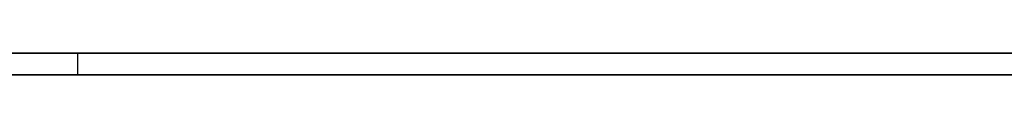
# Model space of a CAD drawing. Header units: millimetres. Extents: x -500 to 500, y 0 to 320.
# Tile 9 of 23: x -273 to -45, y 0 to 5. Entities that reach past the tile are written whole.
import ezdxf

# ---------------------------------------------------------------- set-up
doc = ezdxf.new("R2010")
doc.units = ezdxf.units.MM
doc.header["$MEASUREMENT"] = 0
doc.layers.add('IGES LEVEL 1', color=7, linetype='Continuous')

msp = doc.modelspace()

# ---------------------------------------------------------------- linework, layer by layer
at = {"layer": 'IGES LEVEL 1'}
for points in [[(-470, 5, 15), (-242.5, 5, 15), (-15, 5, 15)], [(-470, 5, -15), (-242.5, 5, -15), (-15, 5, -15)], [(-15, 0, 15), (-242.5, 0, 15), (-470, 0, 15)], [(-15, 0, -15), (-242.5, 0, -15), (-470, 0, -15)]]:
    msp.add_open_spline(points, degree=2, dxfattribs=at)
at = {"layer": 'IGES LEVEL 1', "color": 9}
for points in [[(-15, 5, 15), (-242.5, 5, 15), (-470, 5, 15)], [(-15, 5, -15), (-242.5, 5, -15), (-470, 5, -15)], [(-470, 5, 15), (-242.5, 5, 15), (-15, 5, 15)], [(-470, 5), (0, 5), (470, 5)], [(-470, 5, -15), (-242.5, 5, -15), (-15, 5, -15)], [(-259.34, 5, 15), (-259.34, 2.5, 15), (-259.34, 0, 15)], [(-259.34, 5, -15), (-259.34, 2.5, -15), (-259.34, 0, -15)], [(-470, 0, 15), (-242.5, 0, 15), (-15, 0, 15)], [(-15, 0, 15), (-242.5, 0, 15), (-470, 0, 15)], [(-470, 0, -15), (-242.5, 0, -15), (-15, 0, -15)], [(470, 0), (0, 0), (-470, 0)], [(-15, 0, -15), (-242.5, 0, -15), (-470, 0, -15)]]:
    msp.add_open_spline(points, degree=2, dxfattribs=at)

doc.saveas('drawing.dxf')
